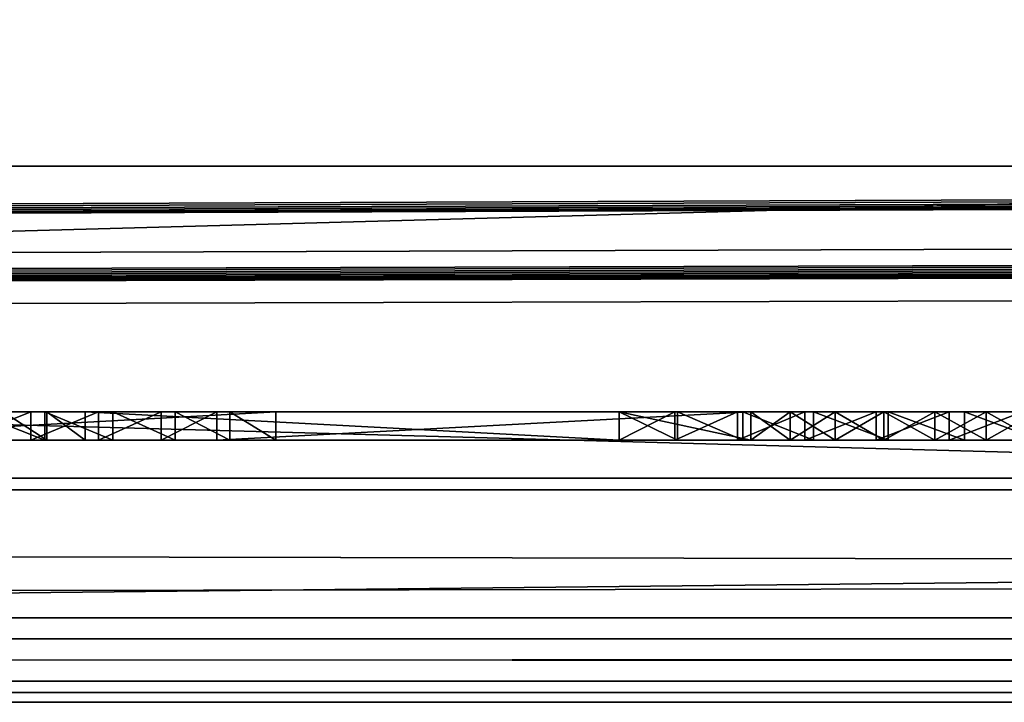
# Model space of a CAD drawing. Header units: inches. Extents: x -26.4 to 26.4, y 0 to 14.
# Tile 20 of 41: x -0.056 to 0.294, y -0.03 to 0.212. Entities that reach past the tile are written whole.
import ezdxf

# ---------------------------------------------------------------- set-up
doc = ezdxf.new("R2010")
doc.units = ezdxf.units.IN
doc.header["$LTSCALE"] = 65.185185
doc.header["$MEASUREMENT"] = 0
for name, color, linetype in [('10', 7, 'CONTINUOUS'), ('11', 7, 'CONTINUOUS'), ('118', 7, 'CONTINUOUS'), ('119', 7, 'CONTINUOUS'), ('121', 7, 'CONTINUOUS'), ('143', 7, 'CONTINUOUS'), ('147', 7, 'CONTINUOUS'), ('148', 7, 'CONTINUOUS'), ('149', 7, 'CONTINUOUS'), ('160', 7, 'CONTINUOUS'), ('161', 7, 'CONTINUOUS'), ('162', 7, 'CONTINUOUS'), ('163', 7, 'CONTINUOUS'), ('164', 7, 'CONTINUOUS'), ('17', 7, 'CONTINUOUS'), ('171', 7, 'CONTINUOUS'), ('172', 7, 'CONTINUOUS'), ('18', 7, 'CONTINUOUS'), ('19', 7, 'CONTINUOUS'), ('22', 7, 'CONTINUOUS'), ('23', 7, 'CONTINUOUS'), ('6', 7, 'CONTINUOUS'), ('7', 7, 'CONTINUOUS'), ('8', 7, 'CONTINUOUS'), ('9', 7, 'CONTINUOUS')]:
    doc.layers.add(name, color=color, linetype=linetype)

msp = doc.modelspace()

# ---------------------------------------------------------------- linework, layer by layer
at = {"layer": '10', "color": 7, "linetype": 'CONTINUOUS'}
for points in [[(-26.226, 0, -0.5), (26.226, 0, -0.5), (-26.226, -0.015, -0.5), (-26.226, 0, -0.5)], [(26.226, 0, -0.5), (-26.226, -0.03, -0.5), (-26.226, -0.015, -0.5), (26.226, 0, -0.5)], [(-26.226, -0.03, -0.5), (26.226, 0, -0.5), (26.226, -0.015, -0.5), (-26.226, -0.03, -0.5)], [(26.226, -0.03, -0.5), (-26.226, -0.03, -0.5), (26.226, -0.015, -0.5), (26.226, -0.03, -0.5)]]:
    msp.add_3dface(points, dxfattribs=at)
at = {"layer": '11', "color": 7, "linetype": 'CONTINUOUS'}
for points in [[(26.1635, 1.97, -0.03), (26.1635, 0, -0.03), (-26.1635, 0, -0.03), (26.1635, 1.97, -0.03)], [(26.1635, 1.97, -0.03), (-26.1635, 0, -0.03), (-26.1635, 1.97, -0.03), (26.1635, 1.97, -0.03)]]:
    msp.add_3dface(points, dxfattribs=at)
at = {"layer": '118', "color": 7, "linetype": 'CONTINUOUS'}
for points in [[(3.405, 0.04541, 19.00447), (3.405, -0.02655, 20.37759), (-3.405, -0.02655, 20.37759), (3.405, 0.04541, 19.00447)], [(-3.405, 0.04541, 19.00447), (3.405, 0.04541, 19.00447), (-3.405, -0.02655, 20.37759), (-3.405, 0.04541, 19.00447)]]:
    msp.add_3dface(points, dxfattribs=at)
at = {"layer": '119', "color": 7, "linetype": 'CONTINUOUS'}
for points in [[(-3.405, 0.23216, 19.01426), (3.405, 0.23216, 19.01426), (-3.405, 0.04541, 19.00447), (-3.405, 0.23216, 19.01426)], [(3.405, 0.23216, 19.01426), (3.405, 0.04541, 19.00447), (-3.405, 0.04541, 19.00447), (3.405, 0.23216, 19.01426)]]:
    msp.add_3dface(points, dxfattribs=at)
at = {"layer": '121', "color": 7, "linetype": 'CONTINUOUS'}
for points in [[(3.405, 0.16019, 20.38737), (-3.405, 0.16019, 20.38737), (3.405, -0.02655, 20.37759), (3.405, 0.16019, 20.38737)], [(3.405, -0.02655, 20.37759), (-3.405, 0.16019, 20.38737), (-3.405, -0.02655, 20.37759), (3.405, -0.02655, 20.37759)]]:
    msp.add_3dface(points, dxfattribs=at)
at = {"layer": '143', "color": 7, "linetype": 'CONTINUOUS'}
for points in [[(-0.14816, 0.063, 0.39117), (0.0351, 0.063, 0.57442), (-0.05984, 0.063, 0.57283), (-0.14816, 0.063, 0.39117)], [(-0.05184, 0.063, 0.32335), (-0.06174, 0.063, 0.39027), (-0.07711, 0.063, 0.31718), (-0.05184, 0.063, 0.32335)], [(-0.04687, 0.063, 0.63892), (-0.0724, 0.063, 0.64598), (-0.05984, 0.063, 0.57283), (-0.04687, 0.063, 0.63892)], [(-0.04626, 0.063, 0.39913), (-0.06174, 0.063, 0.39027), (-0.05184, 0.063, 0.32335), (-0.04626, 0.063, 0.39913)], [(0.0351, 0.063, 0.57442), (-0.04687, 0.063, 0.63892), (-0.05984, 0.063, 0.57283), (0.0351, 0.063, 0.57442)], [(-0.02784, 0.063, 0.33338), (-0.04626, 0.063, 0.39913), (-0.05184, 0.063, 0.32335), (-0.02784, 0.063, 0.33338)], [(-0.02277, 0.063, 0.62791), (-0.04687, 0.063, 0.63892), (0.0351, 0.063, 0.57442), (-0.02277, 0.063, 0.62791)], [(-0.03258, 0.063, 0.41058), (-0.04626, 0.063, 0.39913), (-0.02784, 0.063, 0.33338), (-0.03258, 0.063, 0.41058)], [(0.15692, 0.063, 0.60009), (-0.03258, 0.063, 0.41058), (0.01409, 0.063, 0.36391), (0.15692, 0.063, 0.60009)], [(0.01409, 0.063, 0.36391), (-0.03258, 0.063, 0.41058), (-0.00568, 0.063, 0.34701), (0.01409, 0.063, 0.36391)], [(-0.00568, 0.063, 0.34701), (-0.03258, 0.063, 0.41058), (-0.02784, 0.063, 0.33338), (-0.00568, 0.063, 0.34701)], [(-0.00072, 0.063, 0.61323), (-0.02277, 0.063, 0.62791), (0.0351, 0.063, 0.57442), (-0.00072, 0.063, 0.61323)], [(0.01873, 0.063, 0.59525), (-0.00072, 0.063, 0.61323), (0.0351, 0.063, 0.57442), (0.01873, 0.063, 0.59525)], [(0.20359, 0.063, 0.55342), (0.15692, 0.063, 0.60009), (0.01409, 0.063, 0.36391), (0.20359, 0.063, 0.55342)], [(0.17757, 0.063, 0.61762), (0.15692, 0.063, 0.60009), (0.20359, 0.063, 0.55342), (0.17757, 0.063, 0.61762)], [(0.17669, 0.063, 0.34701), (0.19885, 0.063, 0.33338), (0.15692, 0.063, 0.36391), (0.17669, 0.063, 0.34701)], [(0.15692, 0.063, 0.36391), (0.19885, 0.063, 0.33338), (0.20359, 0.063, 0.41058), (0.15692, 0.063, 0.36391)], [(0.20077, 0.063, 0.63159), (0.17757, 0.063, 0.61762), (0.20359, 0.063, 0.55342), (0.20077, 0.063, 0.63159)], [(0.19885, 0.063, 0.33338), (0.22285, 0.063, 0.32335), (0.20359, 0.063, 0.41058), (0.19885, 0.063, 0.33338)], [(0.22593, 0.063, 0.64163), (0.20077, 0.063, 0.63159), (0.21764, 0.063, 0.56512), (0.22593, 0.063, 0.64163)], [(0.21764, 0.063, 0.56512), (0.20077, 0.063, 0.63159), (0.20359, 0.063, 0.55342), (0.21764, 0.063, 0.56512)], [(0.20359, 0.063, 0.41058), (0.22285, 0.063, 0.32335), (0.21764, 0.063, 0.39888), (0.20359, 0.063, 0.41058)], [(0.23356, 0.063, 0.5741), (0.22593, 0.063, 0.64163), (0.21764, 0.063, 0.56512), (0.23356, 0.063, 0.5741)], [(0.21764, 0.063, 0.39888), (0.22285, 0.063, 0.32335), (0.23356, 0.063, 0.3899), (0.21764, 0.063, 0.39888)], [(0.22285, 0.063, 0.32335), (0.24812, 0.063, 0.31718), (0.23356, 0.063, 0.3899), (0.22285, 0.063, 0.32335)], [(0.25238, 0.063, 0.64746), (0.22593, 0.063, 0.64163), (0.25084, 0.063, 0.58007), (0.25238, 0.063, 0.64746)], [(0.25084, 0.063, 0.58007), (0.22593, 0.063, 0.64163), (0.23356, 0.063, 0.5741), (0.25084, 0.063, 0.58007)], [(0.23356, 0.063, 0.3899), (0.24812, 0.063, 0.31718), (0.25084, 0.063, 0.38393), (0.23356, 0.063, 0.3899)], [(0.24812, 0.063, 0.31718), (0.27405, 0.063, 0.315), (0.25084, 0.063, 0.38393), (0.24812, 0.063, 0.31718)], [(0.26891, 0.063, 0.58282), (0.25238, 0.063, 0.64746), (0.25084, 0.063, 0.58007), (0.26891, 0.063, 0.58282)], [(0.25084, 0.063, 0.38393), (0.27405, 0.063, 0.315), (0.26891, 0.063, 0.38118), (0.25084, 0.063, 0.38393)], [(0.27943, 0.063, 0.64894), (0.25238, 0.063, 0.64746), (0.26891, 0.063, 0.58282), (0.27943, 0.063, 0.64894)], [(0.28718, 0.063, 0.58226), (0.27943, 0.063, 0.64894), (0.26891, 0.063, 0.58282), (0.28718, 0.063, 0.58226)], [(0.26891, 0.063, 0.38118), (0.27405, 0.063, 0.315), (0.28718, 0.063, 0.38174), (0.26891, 0.063, 0.38118)], [(0.27405, 0.063, 0.315), (0.29999, 0.063, 0.31688), (0.28718, 0.063, 0.38174), (0.27405, 0.063, 0.315)], [(0.30636, 0.063, 0.64603), (0.27943, 0.063, 0.64894), (0.30506, 0.063, 0.57843), (0.30636, 0.063, 0.64603)], [(0.30506, 0.063, 0.57843), (0.27943, 0.063, 0.64894), (0.28718, 0.063, 0.58226), (0.30506, 0.063, 0.57843)], [(0.28718, 0.063, 0.38174), (0.29999, 0.063, 0.31688), (0.30506, 0.063, 0.38557), (0.28718, 0.063, 0.38174)]]:
    msp.add_3dface(points, dxfattribs=at)
at = {"layer": '147', "color": 7, "linetype": 'CONTINUOUS'}
for points in [[(-0.07711, 0.073, 0.31718), (-0.05184, 0.073, 0.32335), (-0.07711, 0.063, 0.31718), (-0.07711, 0.073, 0.31718)], [(-0.05184, 0.073, 0.32335), (-0.05184, 0.063, 0.32335), (-0.07711, 0.063, 0.31718), (-0.05184, 0.073, 0.32335)], [(-0.05184, 0.073, 0.32335), (-0.02784, 0.073, 0.33338), (-0.05184, 0.063, 0.32335), (-0.05184, 0.073, 0.32335)], [(-0.02784, 0.073, 0.33338), (-0.02784, 0.063, 0.33338), (-0.05184, 0.063, 0.32335), (-0.02784, 0.073, 0.33338)], [(-0.02784, 0.073, 0.33338), (-0.00568, 0.073, 0.34701), (-0.02784, 0.063, 0.33338), (-0.02784, 0.073, 0.33338)], [(-0.00568, 0.073, 0.34701), (-0.00568, 0.063, 0.34701), (-0.02784, 0.063, 0.33338), (-0.00568, 0.073, 0.34701)], [(-0.00568, 0.073, 0.34701), (0.01409, 0.073, 0.36391), (-0.00568, 0.063, 0.34701), (-0.00568, 0.073, 0.34701)], [(0.01409, 0.073, 0.36391), (0.01409, 0.063, 0.36391), (-0.00568, 0.063, 0.34701), (0.01409, 0.073, 0.36391)]]:
    msp.add_3dface(points, dxfattribs=at)
at = {"layer": '148', "color": 7, "linetype": 'CONTINUOUS'}
for points in [[(0.01409, 0.073, 0.36391), (0.20359, 0.073, 0.55342), (0.01409, 0.063, 0.36391), (0.01409, 0.073, 0.36391)], [(0.20359, 0.073, 0.55342), (0.20359, 0.063, 0.55342), (0.01409, 0.063, 0.36391), (0.20359, 0.073, 0.55342)]]:
    msp.add_3dface(points, dxfattribs=at)
at = {"layer": '149', "color": 7, "linetype": 'CONTINUOUS'}
for points in [[(0.15692, 0.073, 0.36391), (0.17669, 0.073, 0.34701), (0.15692, 0.063, 0.36391), (0.15692, 0.073, 0.36391)], [(0.17669, 0.073, 0.34701), (0.17669, 0.063, 0.34701), (0.15692, 0.063, 0.36391), (0.17669, 0.073, 0.34701)], [(0.17669, 0.073, 0.34701), (0.19885, 0.073, 0.33338), (0.17669, 0.063, 0.34701), (0.17669, 0.073, 0.34701)], [(0.19885, 0.073, 0.33338), (0.19885, 0.063, 0.33338), (0.17669, 0.063, 0.34701), (0.19885, 0.073, 0.33338)], [(0.19885, 0.073, 0.33338), (0.22285, 0.073, 0.32335), (0.19885, 0.063, 0.33338), (0.19885, 0.073, 0.33338)], [(0.22285, 0.073, 0.32335), (0.22285, 0.063, 0.32335), (0.19885, 0.063, 0.33338), (0.22285, 0.073, 0.32335)], [(0.22285, 0.073, 0.32335), (0.24812, 0.073, 0.31718), (0.22285, 0.063, 0.32335), (0.22285, 0.073, 0.32335)], [(0.24812, 0.073, 0.31718), (0.24812, 0.063, 0.31718), (0.22285, 0.063, 0.32335), (0.24812, 0.073, 0.31718)], [(0.24812, 0.073, 0.31718), (0.27404, 0.073, 0.315), (0.24812, 0.063, 0.31718), (0.24812, 0.073, 0.31718)], [(0.27404, 0.073, 0.315), (0.27405, 0.063, 0.315), (0.24812, 0.063, 0.31718), (0.27404, 0.073, 0.315)], [(0.27404, 0.073, 0.315), (0.29999, 0.073, 0.31688), (0.27405, 0.063, 0.315), (0.27404, 0.073, 0.315)], [(0.29999, 0.073, 0.31688), (0.29999, 0.063, 0.31688), (0.27405, 0.063, 0.315), (0.29999, 0.073, 0.31688)]]:
    msp.add_3dface(points, dxfattribs=at)
at = {"layer": '160', "color": 7, "linetype": 'CONTINUOUS'}
for points in [[(0.17757, 0.073, 0.61762), (0.15692, 0.073, 0.60009), (0.17757, 0.063, 0.61762), (0.17757, 0.073, 0.61762)], [(0.15692, 0.073, 0.60009), (0.15692, 0.063, 0.60009), (0.17757, 0.063, 0.61762), (0.15692, 0.073, 0.60009)], [(0.20077, 0.073, 0.63159), (0.17757, 0.073, 0.61762), (0.20077, 0.063, 0.63159), (0.20077, 0.073, 0.63159)], [(0.17757, 0.073, 0.61762), (0.17757, 0.063, 0.61762), (0.20077, 0.063, 0.63159), (0.17757, 0.073, 0.61762)], [(0.22593, 0.073, 0.64163), (0.20077, 0.073, 0.63159), (0.22593, 0.063, 0.64163), (0.22593, 0.073, 0.64163)], [(0.20077, 0.073, 0.63159), (0.20077, 0.063, 0.63159), (0.22593, 0.063, 0.64163), (0.20077, 0.073, 0.63159)], [(0.25238, 0.073, 0.64746), (0.22593, 0.073, 0.64163), (0.25238, 0.063, 0.64746), (0.25238, 0.073, 0.64746)], [(0.22593, 0.073, 0.64163), (0.22593, 0.063, 0.64163), (0.25238, 0.063, 0.64746), (0.22593, 0.073, 0.64163)], [(0.27943, 0.073, 0.64894), (0.25238, 0.073, 0.64746), (0.27943, 0.063, 0.64894), (0.27943, 0.073, 0.64894)], [(0.25238, 0.073, 0.64746), (0.25238, 0.063, 0.64746), (0.27943, 0.063, 0.64894), (0.25238, 0.073, 0.64746)], [(0.30636, 0.073, 0.64603), (0.27943, 0.073, 0.64894), (0.30636, 0.063, 0.64603), (0.30636, 0.073, 0.64603)], [(0.27943, 0.073, 0.64894), (0.27943, 0.063, 0.64894), (0.30636, 0.063, 0.64603), (0.27943, 0.073, 0.64894)]]:
    msp.add_3dface(points, dxfattribs=at)
at = {"layer": '161', "color": 7, "linetype": 'CONTINUOUS'}
for points in [[(0.15692, 0.073, 0.60009), (-0.03258, 0.073, 0.41058), (0.15692, 0.063, 0.60009), (0.15692, 0.073, 0.60009)], [(-0.03258, 0.073, 0.41058), (-0.03258, 0.063, 0.41058), (0.15692, 0.063, 0.60009), (-0.03258, 0.073, 0.41058)]]:
    msp.add_3dface(points, dxfattribs=at)
at = {"layer": '162', "color": 7, "linetype": 'CONTINUOUS'}
for points in [[(-0.04626, 0.073, 0.39913), (-0.06174, 0.073, 0.39027), (-0.04626, 0.063, 0.39913), (-0.04626, 0.073, 0.39913)], [(-0.06174, 0.073, 0.39027), (-0.06174, 0.063, 0.39027), (-0.04626, 0.063, 0.39913), (-0.06174, 0.073, 0.39027)], [(-0.03258, 0.073, 0.41058), (-0.04626, 0.073, 0.39913), (-0.03258, 0.063, 0.41058), (-0.03258, 0.073, 0.41058)], [(-0.04626, 0.073, 0.39913), (-0.04626, 0.063, 0.39913), (-0.03258, 0.063, 0.41058), (-0.04626, 0.073, 0.39913)]]:
    msp.add_3dface(points, dxfattribs=at)
at = {"layer": '163', "color": 7, "linetype": 'CONTINUOUS'}
for points in [[(-0.14816, 0.073, 0.39117), (0.0351, 0.073, 0.57442), (-0.14816, 0.063, 0.39117), (-0.14816, 0.073, 0.39117)], [(0.0351, 0.073, 0.57442), (0.0351, 0.063, 0.57442), (-0.14816, 0.063, 0.39117), (0.0351, 0.073, 0.57442)]]:
    msp.add_3dface(points, dxfattribs=at)
at = {"layer": '164', "color": 7, "linetype": 'CONTINUOUS'}
for points in [[(-0.04687, 0.073, 0.63892), (-0.0724, 0.073, 0.64598), (-0.04687, 0.063, 0.63892), (-0.04687, 0.073, 0.63892)], [(-0.0724, 0.073, 0.64598), (-0.0724, 0.063, 0.64598), (-0.04687, 0.063, 0.63892), (-0.0724, 0.073, 0.64598)], [(-0.02277, 0.073, 0.62791), (-0.04687, 0.073, 0.63892), (-0.02277, 0.063, 0.62791), (-0.02277, 0.073, 0.62791)], [(-0.04687, 0.073, 0.63892), (-0.04687, 0.063, 0.63892), (-0.02277, 0.063, 0.62791), (-0.04687, 0.073, 0.63892)], [(-0.00072, 0.073, 0.61323), (-0.02277, 0.073, 0.62791), (-0.00072, 0.063, 0.61323), (-0.00072, 0.073, 0.61323)], [(-0.02277, 0.073, 0.62791), (-0.02277, 0.063, 0.62791), (-0.00072, 0.063, 0.61323), (-0.02277, 0.073, 0.62791)], [(0.01873, 0.073, 0.59525), (-0.00072, 0.073, 0.61323), (0.01873, 0.063, 0.59525), (0.01873, 0.073, 0.59525)], [(-0.00072, 0.073, 0.61323), (-0.00072, 0.063, 0.61323), (0.01873, 0.063, 0.59525), (-0.00072, 0.073, 0.61323)], [(0.0351, 0.073, 0.57442), (0.01873, 0.073, 0.59525), (0.0351, 0.063, 0.57442), (0.0351, 0.073, 0.57442)], [(0.01873, 0.073, 0.59525), (0.01873, 0.063, 0.59525), (0.0351, 0.063, 0.57442), (0.01873, 0.073, 0.59525)]]:
    msp.add_3dface(points, dxfattribs=at)
at = {"layer": '17', "color": 7, "linetype": 'CONTINUOUS'}
for points in [[(-25.3225, -0.03), (25.3225, -0.03), (-25.3225, 0.073), (-25.3225, -0.03)], [(25.3225, -0.03), (25.3225, 0.073), (-25.3225, 0.073), (25.3225, -0.03)]]:
    msp.add_3dface(points, dxfattribs=at)
at = {"layer": '171', "color": 7, "linetype": 'CONTINUOUS'}
for points in [[(0.20359, 0.073, 0.55342), (0.21764, 0.073, 0.56512), (0.20359, 0.063, 0.55342), (0.20359, 0.073, 0.55342)], [(0.21764, 0.073, 0.56512), (0.21764, 0.063, 0.56512), (0.20359, 0.063, 0.55342), (0.21764, 0.073, 0.56512)], [(0.21764, 0.073, 0.39888), (0.20359, 0.073, 0.41058), (0.21764, 0.063, 0.39888), (0.21764, 0.073, 0.39888)], [(0.20359, 0.073, 0.41058), (0.20359, 0.063, 0.41058), (0.21764, 0.063, 0.39888), (0.20359, 0.073, 0.41058)], [(0.21764, 0.073, 0.56512), (0.23356, 0.073, 0.5741), (0.21764, 0.063, 0.56512), (0.21764, 0.073, 0.56512)], [(0.23356, 0.073, 0.5741), (0.23356, 0.063, 0.5741), (0.21764, 0.063, 0.56512), (0.23356, 0.073, 0.5741)], [(0.23356, 0.073, 0.3899), (0.21764, 0.073, 0.39888), (0.23356, 0.063, 0.3899), (0.23356, 0.073, 0.3899)], [(0.21764, 0.073, 0.39888), (0.21764, 0.063, 0.39888), (0.23356, 0.063, 0.3899), (0.21764, 0.073, 0.39888)], [(0.23356, 0.073, 0.5741), (0.25084, 0.073, 0.58007), (0.23356, 0.063, 0.5741), (0.23356, 0.073, 0.5741)], [(0.25084, 0.073, 0.58007), (0.25084, 0.063, 0.58007), (0.23356, 0.063, 0.5741), (0.25084, 0.073, 0.58007)], [(0.25084, 0.073, 0.38393), (0.23356, 0.073, 0.3899), (0.25084, 0.063, 0.38393), (0.25084, 0.073, 0.38393)], [(0.23356, 0.073, 0.3899), (0.23356, 0.063, 0.3899), (0.25084, 0.063, 0.38393), (0.23356, 0.073, 0.3899)], [(0.25084, 0.073, 0.58007), (0.26891, 0.073, 0.58282), (0.25084, 0.063, 0.58007), (0.25084, 0.073, 0.58007)], [(0.26891, 0.073, 0.58282), (0.26891, 0.063, 0.58282), (0.25084, 0.063, 0.58007), (0.26891, 0.073, 0.58282)], [(0.26891, 0.073, 0.38118), (0.25084, 0.073, 0.38393), (0.26891, 0.063, 0.38118), (0.26891, 0.073, 0.38118)], [(0.25084, 0.073, 0.38393), (0.25084, 0.063, 0.38393), (0.26891, 0.063, 0.38118), (0.25084, 0.073, 0.38393)], [(0.26891, 0.073, 0.58282), (0.28718, 0.073, 0.58226), (0.26891, 0.063, 0.58282), (0.26891, 0.073, 0.58282)], [(0.28718, 0.073, 0.58226), (0.28718, 0.063, 0.58226), (0.26891, 0.063, 0.58282), (0.28718, 0.073, 0.58226)], [(0.28718, 0.073, 0.38174), (0.26891, 0.073, 0.38118), (0.28718, 0.063, 0.38174), (0.28718, 0.073, 0.38174)], [(0.26891, 0.073, 0.38118), (0.26891, 0.063, 0.38118), (0.28718, 0.063, 0.38174), (0.26891, 0.073, 0.38118)], [(0.28718, 0.073, 0.58226), (0.30506, 0.073, 0.57843), (0.28718, 0.063, 0.58226), (0.28718, 0.073, 0.58226)], [(0.30506, 0.073, 0.57843), (0.30506, 0.063, 0.57843), (0.28718, 0.063, 0.58226), (0.30506, 0.073, 0.57843)], [(0.30506, 0.073, 0.38557), (0.28718, 0.073, 0.38174), (0.30506, 0.063, 0.38557), (0.30506, 0.073, 0.38557)], [(0.28718, 0.073, 0.38174), (0.28718, 0.063, 0.38174), (0.30506, 0.063, 0.38557), (0.28718, 0.073, 0.38174)]]:
    msp.add_3dface(points, dxfattribs=at)
at = {"layer": '172', "color": 7, "linetype": 'CONTINUOUS'}
for points in [[(0.20359, 0.073, 0.41058), (0.15692, 0.073, 0.36391), (0.20359, 0.063, 0.41058), (0.20359, 0.073, 0.41058)], [(0.15692, 0.073, 0.36391), (0.15692, 0.063, 0.36391), (0.20359, 0.063, 0.41058), (0.15692, 0.073, 0.36391)]]:
    msp.add_3dface(points, dxfattribs=at)
at = {"layer": '18', "color": 7, "linetype": 'CONTINUOUS'}
for points in [[(25.3225, -0.03, 22.5), (-25.3225, -0.03, 22.5), (25.3225, 0.04948, 22.5), (25.3225, -0.03, 22.5)], [(25.3225, 0.04948, 22.5), (-25.3225, -0.03, 22.5), (-25.3225, 0.04948, 22.5), (25.3225, 0.04948, 22.5)]]:
    msp.add_3dface(points, dxfattribs=at)
at = {"layer": '19', "color": 7, "linetype": 'CONTINUOUS'}
for points in [[(-25.3225, 0.04948, 22.5), (12.8155, 0.17043, 20.19214), (18.172, 0.17762, 20.05483), (-25.3225, 0.04948, 22.5)], [(-25.3225, 0.04948, 22.5), (18.172, 0.17762, 20.05483), (18.17369, 0.1765, 20.07631), (-25.3225, 0.04948, 22.5)], [(18.17873, 0.1754, 20.09726), (-25.3225, 0.04948, 22.5), (18.17369, 0.1765, 20.07631), (18.17873, 0.1754, 20.09726)], [(18.18699, 0.17435, 20.11717), (-25.3225, 0.04948, 22.5), (18.17873, 0.1754, 20.09726), (18.18699, 0.17435, 20.11717)], [(18.19826, 0.17339, 20.13554), (-25.3225, 0.04948, 22.5), (18.18699, 0.17435, 20.11717), (18.19826, 0.17339, 20.13554)], [(-25.3225, 0.04948, 22.5), (3.45395, 0.16036, 20.38417), (7.07326, 0.17339, 20.13554), (-25.3225, 0.04948, 22.5)], [(7.08727, 0.17253, 20.15192), (-25.3225, 0.04948, 22.5), (7.07326, 0.17339, 20.13554), (7.08727, 0.17253, 20.15192)], [(18.21227, 0.17253, 20.15192), (-25.3225, 0.04948, 22.5), (18.19826, 0.17339, 20.13554), (18.21227, 0.17253, 20.15192)], [(7.10368, 0.1718, 20.16592), (-25.3225, 0.04948, 22.5), (7.08727, 0.17253, 20.15192), (7.10368, 0.1718, 20.16592)], [(18.22868, 0.1718, 20.16592), (-25.3225, 0.04948, 22.5), (18.21227, 0.17253, 20.15192), (18.22868, 0.1718, 20.16592)], [(7.12208, 0.17121, 20.17718), (-25.3225, 0.04948, 22.5), (7.10368, 0.1718, 20.16592), (7.12208, 0.17121, 20.17718)], [(18.24708, 0.17121, 20.17718), (-25.3225, 0.04948, 22.5), (18.22868, 0.1718, 20.16592), (18.24708, 0.17121, 20.17718)], [(7.14201, 0.17078, 20.18542), (-25.3225, 0.04948, 22.5), (7.12208, 0.17121, 20.17718), (7.14201, 0.17078, 20.18542)], [(18.26701, 0.17078, 20.18542), (-25.3225, 0.04948, 22.5), (18.24708, 0.17121, 20.17718), (18.26701, 0.17078, 20.18542)], [(7.16299, 0.17051, 20.19045), (-25.3225, 0.04948, 22.5), (7.14201, 0.17078, 20.18542), (7.16299, 0.17051, 20.19045)], [(18.28799, 0.17051, 20.19045), (-25.3225, 0.04948, 22.5), (18.26701, 0.17078, 20.18542), (18.28799, 0.17051, 20.19045)], [(7.1845, 0.17043, 20.19214), (-25.3225, 0.04948, 22.5), (7.16299, 0.17051, 20.19045), (7.1845, 0.17043, 20.19214)], [(18.3095, 0.17043, 20.19214), (-25.3225, 0.04948, 22.5), (18.28799, 0.17051, 20.19045), (18.3095, 0.17043, 20.19214)], [(25.3225, 0.04948, 22.5), (-25.3225, 0.04948, 22.5), (23.9405, 0.17043, 20.19214), (25.3225, 0.04948, 22.5)], [(12.8155, 0.17043, 20.19214), (-25.3225, 0.04948, 22.5), (7.1845, 0.17043, 20.19214), (12.8155, 0.17043, 20.19214)], [(23.9405, 0.17043, 20.19214), (-25.3225, 0.04948, 22.5), (18.3095, 0.17043, 20.19214), (23.9405, 0.17043, 20.19214)], [(3.45395, 0.16036, 20.38417), (-25.3225, 0.04948, 22.5), (3.405, 0.16019, 20.38737), (3.45395, 0.16036, 20.38417)], [(-25.3225, 0.04948, 22.5), (-3.405, 0.16019, 20.38737), (3.405, 0.16019, 20.38737), (-25.3225, 0.04948, 22.5)]]:
    msp.add_3dface(points, dxfattribs=at)
at = {"layer": '22', "color": 7, "linetype": 'CONTINUOUS'}
for points in [[(25.3225, 0.073, 1.053), (-24.65, 0.52936, 1.053), (-25.3225, 0.52936, 1.053), (25.3225, 0.073, 1.053)], [(25.3225, 0.073, 1.053), (-25.3225, 0.52936, 1.053), (-25.3225, 0.073, 1.053), (25.3225, 0.073, 1.053)], [(25.3225, 0.073, 1.053), (-23.475, 0.52936, 1.053), (-24.65, 0.52936, 1.053), (25.3225, 0.073, 1.053)], [(25.3225, 0.073, 1.053), (-22.725, 0.52936, 1.053), (-23.475, 0.52936, 1.053), (25.3225, 0.073, 1.053)], [(-22.725, 0.52936, 1.053), (25.3225, 0.073, 1.053), (-21.55, 0.52936, 1.053), (-22.725, 0.52936, 1.053)], [(25.3225, 0.073, 1.053), (-20.8, 0.52936, 1.053), (-21.55, 0.52936, 1.053), (25.3225, 0.073, 1.053)], [(-20.8, 0.52936, 1.053), (25.3225, 0.073, 1.053), (-19.625, 0.52936, 1.053), (-20.8, 0.52936, 1.053)], [(25.3225, 0.073, 1.053), (-18.875, 0.52936, 1.053), (-19.625, 0.52936, 1.053), (25.3225, 0.073, 1.053)], [(-18.875, 0.52936, 1.053), (25.3225, 0.073, 1.053), (-17.7, 0.52936, 1.053), (-18.875, 0.52936, 1.053)], [(25.3225, 0.073, 1.053), (-16.95, 0.52936, 1.053), (-17.7, 0.52936, 1.053), (25.3225, 0.073, 1.053)], [(-16.95, 0.52936, 1.053), (25.3225, 0.073, 1.053), (-15.775, 0.52936, 1.053), (-16.95, 0.52936, 1.053)], [(25.3225, 0.073, 1.053), (-15.025, 0.52936, 1.053), (-15.775, 0.52936, 1.053), (25.3225, 0.073, 1.053)], [(-15.025, 0.52936, 1.053), (25.3225, 0.073, 1.053), (-13.85, 0.52936, 1.053), (-15.025, 0.52936, 1.053)], [(25.3225, 0.073, 1.053), (-13.1, 0.52936, 1.053), (-13.85, 0.52936, 1.053), (25.3225, 0.073, 1.053)], [(-13.1, 0.52936, 1.053), (25.3225, 0.073, 1.053), (-11.925, 0.52936, 1.053), (-13.1, 0.52936, 1.053)], [(25.3225, 0.073, 1.053), (-11.175, 0.52936, 1.053), (-11.925, 0.52936, 1.053), (25.3225, 0.073, 1.053)], [(-11.175, 0.52936, 1.053), (25.3225, 0.073, 1.053), (-10, 0.52936, 1.053), (-11.175, 0.52936, 1.053)], [(25.3225, 0.073, 1.053), (-9.25, 0.52936, 1.053), (-10, 0.52936, 1.053), (25.3225, 0.073, 1.053)], [(-9.25, 0.52936, 1.053), (25.3225, 0.073, 1.053), (-8.075, 0.52936, 1.053), (-9.25, 0.52936, 1.053)], [(25.3225, 0.073, 1.053), (-7.325, 0.52936, 1.053), (-8.075, 0.52936, 1.053), (25.3225, 0.073, 1.053)], [(-7.325, 0.52936, 1.053), (25.3225, 0.073, 1.053), (-6.15, 0.52936, 1.053), (-7.325, 0.52936, 1.053)], [(25.3225, 0.073, 1.053), (-5.4, 0.52936, 1.053), (-6.15, 0.52936, 1.053), (25.3225, 0.073, 1.053)], [(-5.4, 0.52936, 1.053), (25.3225, 0.073, 1.053), (-4.225, 0.52936, 1.053), (-5.4, 0.52936, 1.053)], [(25.3225, 0.073, 1.053), (-3.475, 0.52936, 1.053), (-4.225, 0.52936, 1.053), (25.3225, 0.073, 1.053)], [(-3.475, 0.52936, 1.053), (25.3225, 0.073, 1.053), (-2.3, 0.52936, 1.053), (-3.475, 0.52936, 1.053)], [(25.3225, 0.073, 1.053), (-1.55, 0.52936, 1.053), (-2.3, 0.52936, 1.053), (25.3225, 0.073, 1.053)], [(-1.55, 0.52936, 1.053), (25.3225, 0.073, 1.053), (-0.375, 0.52936, 1.053), (-1.55, 0.52936, 1.053)], [(-0.375, 0.52936, 1.053), (25.3225, 0.073, 1.053), (0.375, 0.52936, 1.053), (-0.375, 0.52936, 1.053)]]:
    msp.add_3dface(points, dxfattribs=at)
at = {"layer": '23', "color": 7, "linetype": 'CONTINUOUS'}
for points in [[(-25.3225, 0.073), (25.3225, 0.073), (-0.43442, 0.073, 0.31501), (-25.3225, 0.073)], [(25.3225, 0.073, 1.053), (-25.3225, 0.073, 1.053), (0.50301, 0.073, 0.757), (25.3225, 0.073, 1.053)], [(0.50301, 0.073, 0.757), (-25.3225, 0.073, 1.053), (0.43701, 0.073, 0.757), (0.50301, 0.073, 0.757)], [(0.43701, 0.073, 0.757), (-25.3225, 0.073, 1.053), (-0.534, 0.073, 0.757), (0.43701, 0.073, 0.757)], [(0.30636, 0.073, 0.64603), (0.43701, 0.073, 0.757), (-0.534, 0.073, 0.757), (0.30636, 0.073, 0.64603)], [(0.27943, 0.073, 0.64894), (0.30636, 0.073, 0.64603), (-0.534, 0.073, 0.757), (0.27943, 0.073, 0.64894)], [(0.25238, 0.073, 0.64746), (0.27943, 0.073, 0.64894), (-0.534, 0.073, 0.757), (0.25238, 0.073, 0.64746)], [(0.22593, 0.073, 0.64163), (0.25238, 0.073, 0.64746), (-0.534, 0.073, 0.757), (0.22593, 0.073, 0.64163)], [(0.20077, 0.073, 0.63159), (0.22593, 0.073, 0.64163), (-0.534, 0.073, 0.757), (0.20077, 0.073, 0.63159)], [(0.17757, 0.073, 0.61762), (0.20077, 0.073, 0.63159), (-0.534, 0.073, 0.757), (0.17757, 0.073, 0.61762)], [(0.15692, 0.073, 0.60009), (0.17757, 0.073, 0.61762), (-0.534, 0.073, 0.757), (0.15692, 0.073, 0.60009)], [(-0.0724, 0.073, 0.64598), (0.15692, 0.073, 0.60009), (-0.534, 0.073, 0.757), (-0.0724, 0.073, 0.64598)], [(-0.43442, 0.073, 0.31501), (25.3225, 0.073), (-0.40842, 0.073, 0.31682), (-0.43442, 0.073, 0.31501)], [(-0.40842, 0.073, 0.31682), (25.3225, 0.073), (-0.10304, 0.073, 0.315), (-0.40842, 0.073, 0.31682)], [(-0.04626, 0.073, 0.39913), (-0.03258, 0.073, 0.41058), (-0.14816, 0.073, 0.39117), (-0.04626, 0.073, 0.39913)], [(-0.14816, 0.073, 0.39117), (-0.03258, 0.073, 0.41058), (0.0351, 0.073, 0.57442), (-0.14816, 0.073, 0.39117)], [(-0.06174, 0.073, 0.39027), (-0.04626, 0.073, 0.39913), (-0.14816, 0.073, 0.39117), (-0.06174, 0.073, 0.39027)], [(-0.10304, 0.073, 0.315), (25.3225, 0.073), (-0.07711, 0.073, 0.31718), (-0.10304, 0.073, 0.315)], [(-0.07711, 0.073, 0.31718), (25.3225, 0.073), (0.27404, 0.073, 0.315), (-0.07711, 0.073, 0.31718)], [(-0.05184, 0.073, 0.32335), (-0.07711, 0.073, 0.31718), (0.27404, 0.073, 0.315), (-0.05184, 0.073, 0.32335)], [(-0.04687, 0.073, 0.63892), (0.15692, 0.073, 0.60009), (-0.0724, 0.073, 0.64598), (-0.04687, 0.073, 0.63892)], [(-0.02784, 0.073, 0.33338), (-0.05184, 0.073, 0.32335), (0.27404, 0.073, 0.315), (-0.02784, 0.073, 0.33338)], [(-0.02277, 0.073, 0.62791), (0.15692, 0.073, 0.60009), (-0.04687, 0.073, 0.63892), (-0.02277, 0.073, 0.62791)], [(-0.03258, 0.073, 0.41058), (0.15692, 0.073, 0.60009), (0.0351, 0.073, 0.57442), (-0.03258, 0.073, 0.41058)], [(-0.00568, 0.073, 0.34701), (-0.02784, 0.073, 0.33338), (0.24812, 0.073, 0.31718), (-0.00568, 0.073, 0.34701)], [(0.24812, 0.073, 0.31718), (-0.02784, 0.073, 0.33338), (0.27404, 0.073, 0.315), (0.24812, 0.073, 0.31718)], [(-0.00072, 0.073, 0.61323), (0.15692, 0.073, 0.60009), (-0.02277, 0.073, 0.62791), (-0.00072, 0.073, 0.61323)], [(0.01409, 0.073, 0.36391), (-0.00568, 0.073, 0.34701), (0.24812, 0.073, 0.31718), (0.01409, 0.073, 0.36391)], [(0.01873, 0.073, 0.59525), (0.15692, 0.073, 0.60009), (-0.00072, 0.073, 0.61323), (0.01873, 0.073, 0.59525)], [(0.20359, 0.073, 0.55342), (0.01409, 0.073, 0.36391), (0.20359, 0.073, 0.41058), (0.20359, 0.073, 0.55342)], [(0.20359, 0.073, 0.41058), (0.01409, 0.073, 0.36391), (0.15692, 0.073, 0.36391), (0.20359, 0.073, 0.41058)], [(0.15692, 0.073, 0.36391), (0.01409, 0.073, 0.36391), (0.17669, 0.073, 0.34701), (0.15692, 0.073, 0.36391)], [(0.17669, 0.073, 0.34701), (0.01409, 0.073, 0.36391), (0.19885, 0.073, 0.33338), (0.17669, 0.073, 0.34701)], [(0.19885, 0.073, 0.33338), (0.01409, 0.073, 0.36391), (0.22285, 0.073, 0.32335), (0.19885, 0.073, 0.33338)], [(0.22285, 0.073, 0.32335), (0.01409, 0.073, 0.36391), (0.24812, 0.073, 0.31718), (0.22285, 0.073, 0.32335)], [(0.0351, 0.073, 0.57442), (0.15692, 0.073, 0.60009), (0.01873, 0.073, 0.59525), (0.0351, 0.073, 0.57442)], [(0.21764, 0.073, 0.56512), (0.20359, 0.073, 0.55342), (0.21764, 0.073, 0.39888), (0.21764, 0.073, 0.56512)], [(0.21764, 0.073, 0.39888), (0.20359, 0.073, 0.55342), (0.20359, 0.073, 0.41058), (0.21764, 0.073, 0.39888)], [(0.23356, 0.073, 0.5741), (0.21764, 0.073, 0.56512), (0.23356, 0.073, 0.3899), (0.23356, 0.073, 0.5741)], [(0.23356, 0.073, 0.3899), (0.21764, 0.073, 0.56512), (0.21764, 0.073, 0.39888), (0.23356, 0.073, 0.3899)], [(0.25084, 0.073, 0.58007), (0.23356, 0.073, 0.5741), (0.25084, 0.073, 0.38393), (0.25084, 0.073, 0.58007)], [(0.25084, 0.073, 0.38393), (0.23356, 0.073, 0.5741), (0.23356, 0.073, 0.3899), (0.25084, 0.073, 0.38393)], [(0.26891, 0.073, 0.58282), (0.25084, 0.073, 0.58007), (0.26891, 0.073, 0.38118), (0.26891, 0.073, 0.58282)], [(0.26891, 0.073, 0.38118), (0.25084, 0.073, 0.58007), (0.25084, 0.073, 0.38393), (0.26891, 0.073, 0.38118)], [(0.28718, 0.073, 0.58226), (0.26891, 0.073, 0.58282), (0.28718, 0.073, 0.38174), (0.28718, 0.073, 0.58226)], [(0.28718, 0.073, 0.38174), (0.26891, 0.073, 0.58282), (0.26891, 0.073, 0.38118), (0.28718, 0.073, 0.38174)], [(0.27404, 0.073, 0.315), (25.3225, 0.073), (0.29999, 0.073, 0.31688), (0.27404, 0.073, 0.315)], [(0.30506, 0.073, 0.57843), (0.28718, 0.073, 0.58226), (0.30506, 0.073, 0.38557), (0.30506, 0.073, 0.57843)], [(0.30506, 0.073, 0.38557), (0.28718, 0.073, 0.58226), (0.28718, 0.073, 0.38174), (0.30506, 0.073, 0.38557)]]:
    msp.add_3dface(points, dxfattribs=at)
at = {"layer": '6', "color": 7, "linetype": 'CONTINUOUS'}
for points in [[(26.1635, 0, 22.53), (26.1635, 1.97, 22.53), (-26.1635, 1.97, 22.53), (26.1635, 0, 22.53)], [(26.1635, 0, 22.53), (-26.1635, 1.97, 22.53), (-26.1635, 0, 22.53), (26.1635, 0, 22.53)]]:
    msp.add_3dface(points, dxfattribs=at)
at = {"layer": '7', "color": 7, "linetype": 'CONTINUOUS'}
for points in [[(-26.1635, 0, -0.03), (26.1635, 0, -0.03), (-26.226, 0, -0.5), (-26.1635, 0, -0.03)], [(-26.226, 0, -0.5), (26.1635, 0, -0.03), (26.226, 0, -0.5), (-26.226, 0, -0.5)], [(-26.1635, 0, 22.53), (-26.226, 0, 23), (26.226, 0, 23), (-26.1635, 0, 22.53)], [(26.1635, 0, 22.53), (-26.1635, 0, 22.53), (26.226, 0, 23), (26.1635, 0, 22.53)]]:
    msp.add_3dface(points, dxfattribs=at)
at = {"layer": '8', "color": 7, "linetype": 'CONTINUOUS'}
for points in [[(26.226, 0, 23), (-26.226, 0, 23), (26.226, -0.015, 23), (26.226, 0, 23)], [(-26.226, 0, 23), (-26.226, -0.015, 23), (26.226, -0.03, 23), (-26.226, 0, 23)], [(26.226, -0.015, 23), (-26.226, 0, 23), (26.226, -0.03, 23), (26.226, -0.015, 23)], [(-26.226, -0.015, 23), (-26.226, -0.03, 23), (26.226, -0.03, 23), (-26.226, -0.015, 23)]]:
    msp.add_3dface(points, dxfattribs=at)
at = {"layer": '9', "color": 7, "linetype": 'CONTINUOUS'}
for points in [[(26.226, -0.03, 23), (-26.226, -0.03, 23), (25.3225, -0.03, 22.5), (26.226, -0.03, 23)], [(-26.226, -0.03, 23), (-25.3225, -0.03, 22.5), (25.3225, -0.03, 22.5), (-26.226, -0.03, 23)], [(-26.226, -0.03, -0.5), (26.226, -0.03, -0.5), (-25.3225, -0.03), (-26.226, -0.03, -0.5)], [(-25.3225, -0.03), (26.226, -0.03, -0.5), (25.3225, -0.03), (-25.3225, -0.03)]]:
    msp.add_3dface(points, dxfattribs=at)

doc.saveas('drawing.dxf')
